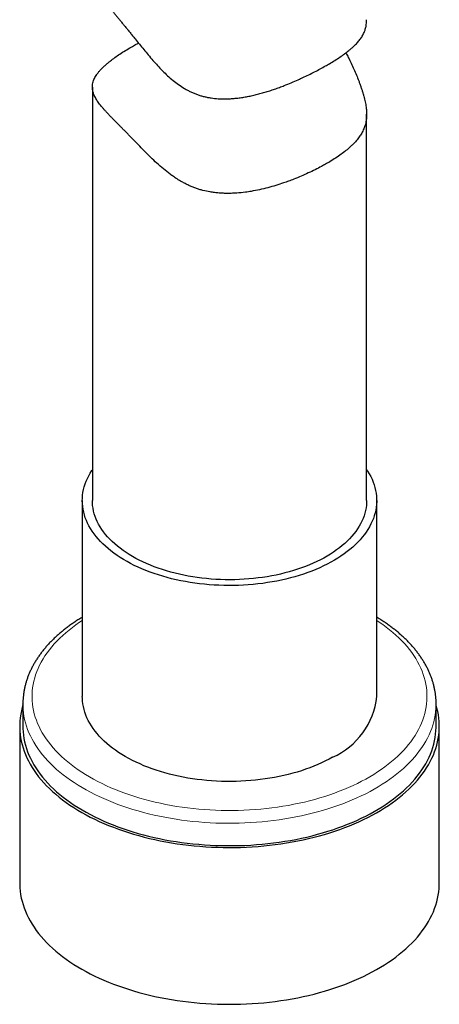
# Model space of a CAD drawing. Header units: millimetres. Extents: x 8 to 1267, y 12 to 1009.
# Tile 44 of 72: x 1201 to 1224, y 178 to 232. Entities that reach past the tile are written whole.
import ezdxf

# ---------------------------------------------------------------- set-up
doc = ezdxf.new("R2010")
doc.units = ezdxf.units.MM

msp = doc.modelspace()

# ---------------------------------------------------------------- linework, layer by layer
at = {"color": 7, "linetype": 'Continuous', "lineweight": 30}
for p, q in [((1204.62, 228.589), (1204.62, 205.978)), ((1219.62, 205.978), (1219.62, 227.102)), ((1204.07, 205.978), (1204.07, 195.262)), ((1220.17, 195.262), (1220.17, 205.978)), ((1200.82, 194.854), (1200.82, 193.629)), ((1200.82, 194.851), (1200.82, 194.854)), ((1223.42, 193.629), (1223.42, 194.854)), ((1200.645, 193.629), (1200.645, 185.055)), ((1223.595, 185.055), (1223.595, 193.629))]:
    msp.add_line(p, q, dxfattribs=at)
at = {"color": 7, "linetype": 'Continuous', "lineweight": 30, "flags": 128}
for points in [[(1219.62, 207.666), (1219.676, 207.581), (1219.764, 207.435), (1219.844, 207.288), (1219.915, 207.139), (1219.978, 206.988), (1220.032, 206.837), (1220.077, 206.685), (1220.113, 206.532), (1220.141, 206.378), (1220.159, 206.224), (1220.169, 206.07), (1220.17, 205.915), (1220.162, 205.761), (1220.145, 205.606), (1220.119, 205.453), (1220.084, 205.3), (1220.041, 205.147), (1219.989, 204.996), (1219.928, 204.845), (1219.858, 204.696), (1219.78, 204.548), (1219.694, 204.402), (1219.599, 204.258), (1219.496, 204.115), (1219.384, 203.975), (1219.265, 203.836), (1219.138, 203.7), (1219.003, 203.567), (1218.86, 203.436), (1218.71, 203.308), (1218.553, 203.183), (1218.388, 203.062), (1218.217, 202.943), (1218.039, 202.828), (1217.854, 202.716), (1217.663, 202.608), (1217.466, 202.503), (1217.263, 202.402), (1217.054, 202.306), (1216.84, 202.213), (1216.621, 202.125), (1216.396, 202.04), (1216.167, 201.96), (1215.934, 201.885), (1215.696, 201.814), (1215.454, 201.748), (1215.209, 201.686), (1214.96, 201.629), (1214.708, 201.577), (1214.454, 201.53), (1214.196, 201.488), (1213.936, 201.45), (1213.675, 201.418), (1213.411, 201.391), (1213.147, 201.368), (1212.881, 201.351), (1212.614, 201.339), (1212.347, 201.332), (1212.079, 201.331), (1211.811, 201.334), (1211.544, 201.342), (1211.278, 201.356), (1211.012, 201.375), (1210.748, 201.399), (1210.485, 201.427), (1210.224, 201.461), (1209.965, 201.5), (1209.708, 201.544), (1209.454, 201.593), (1209.203, 201.646), (1208.955, 201.705), (1208.711, 201.768), (1208.471, 201.836), (1208.234, 201.908), (1208.002, 201.985), (1207.774, 202.066), (1207.551, 202.152), (1207.334, 202.241), (1207.121, 202.335), (1206.914, 202.433), (1206.713, 202.535), (1206.518, 202.641), (1206.329, 202.75), (1206.146, 202.863), (1205.97, 202.979), (1205.801, 203.099), (1205.639, 203.222), (1205.484, 203.348), (1205.336, 203.477), (1205.196, 203.608), (1205.063, 203.742), (1204.938, 203.879), (1204.821, 204.018), (1204.712, 204.159), (1204.612, 204.302), (1204.52, 204.447), (1204.436, 204.594), (1204.36, 204.742), (1204.293, 204.892), (1204.235, 205.042), (1204.186, 205.194), (1204.145, 205.347), (1204.113, 205.5), (1204.09, 205.654), (1204.076, 205.809), (1204.07, 205.963), (1204.074, 206.117), (1204.087, 206.272), (1204.108, 206.426), (1204.138, 206.579), (1204.177, 206.732), (1204.225, 206.884), (1204.282, 207.035), (1204.347, 207.185), (1204.421, 207.333), (1204.503, 207.48), (1204.594, 207.626), (1204.62, 207.666)], [(1219.62, 205.978), (1219.619, 205.882), (1219.608, 205.733), (1219.59, 205.585), (1219.562, 205.437), (1219.525, 205.29), (1219.48, 205.144), (1219.426, 204.998), (1219.363, 204.854), (1219.292, 204.711), (1219.213, 204.57), (1219.125, 204.43), (1219.029, 204.292), (1218.924, 204.156), (1218.812, 204.022), (1218.692, 203.891), (1218.564, 203.762), (1218.428, 203.636), (1218.285, 203.512), (1218.135, 203.391), (1217.978, 203.274), (1217.814, 203.159), (1217.643, 203.048), (1217.465, 202.94), (1217.281, 202.836), (1217.092, 202.736), (1216.896, 202.639), (1216.695, 202.546), (1216.488, 202.458), (1216.276, 202.373), (1216.059, 202.293), (1215.838, 202.217), (1215.612, 202.146), (1215.382, 202.079), (1215.148, 202.017), (1214.911, 201.959), (1214.67, 201.906), (1214.427, 201.858), (1214.18, 201.815), (1213.932, 201.776), (1213.681, 201.743), (1213.428, 201.714), (1213.174, 201.691), (1212.918, 201.673), (1212.662, 201.659), (1212.405, 201.651), (1212.147, 201.648), (1211.89, 201.65), (1211.632, 201.657), (1211.376, 201.669), (1211.12, 201.687), (1210.866, 201.709), (1210.612, 201.736), (1210.361, 201.769), (1210.112, 201.806), (1209.865, 201.848), (1209.621, 201.896), (1209.38, 201.947), (1209.142, 202.004), (1208.907, 202.066), (1208.676, 202.132), (1208.45, 202.202), (1208.227, 202.277), (1208.009, 202.356), (1207.797, 202.44), (1207.589, 202.528), (1207.386, 202.62), (1207.189, 202.715), (1206.998, 202.815), (1206.813, 202.918), (1206.634, 203.025), (1206.462, 203.136), (1206.297, 203.25), (1206.138, 203.367), (1205.986, 203.487), (1205.841, 203.61), (1205.704, 203.736), (1205.575, 203.864), (1205.453, 203.995), (1205.339, 204.128), (1205.233, 204.264), (1205.135, 204.401), (1205.046, 204.541), (1204.964, 204.682), (1204.891, 204.824), (1204.827, 204.968), (1204.771, 205.113), (1204.724, 205.259), (1204.686, 205.406), (1204.656, 205.554), (1204.636, 205.702), (1204.624, 205.851), (1204.62, 205.978)], [(1217.759, 191.946), (1217.565, 191.839), (1217.365, 191.737), (1217.159, 191.638), (1216.948, 191.543), (1216.731, 191.453), (1216.509, 191.366), (1216.283, 191.284), (1216.051, 191.207), (1215.816, 191.133), (1215.576, 191.065), (1215.332, 191.001), (1215.085, 190.942), (1214.835, 190.887), (1214.581, 190.837), (1214.325, 190.793), (1214.067, 190.753), (1213.806, 190.718), (1213.543, 190.688), (1213.279, 190.663), (1213.014, 190.644), (1212.747, 190.629), (1212.48, 190.62), (1212.213, 190.615), (1211.945, 190.616), (1211.678, 190.622), (1211.411, 190.633), (1211.145, 190.649), (1210.88, 190.67), (1210.616, 190.697), (1210.354, 190.728), (1210.094, 190.765), (1209.836, 190.806), (1209.581, 190.852), (1209.328, 190.903), (1209.079, 190.959), (1208.833, 191.02), (1208.59, 191.086), (1208.352, 191.156), (1208.117, 191.23), (1207.888, 191.309), (1207.662, 191.393), (1207.442, 191.48), (1207.227, 191.572), (1207.017, 191.668), (1206.813, 191.768), (1206.615, 191.872), (1206.423, 191.979), (1206.237, 192.091), (1206.057, 192.205), (1205.885, 192.323), (1205.719, 192.444), (1205.56, 192.569), (1205.409, 192.696), (1205.265, 192.826), (1205.128, 192.959), (1205, 193.095), (1204.879, 193.233), (1204.766, 193.373), (1204.661, 193.515), (1204.565, 193.659), (1204.477, 193.805), (1204.397, 193.952), (1204.326, 194.101), (1204.263, 194.251), (1204.209, 194.403), (1204.164, 194.555), (1204.128, 194.708), (1204.1, 194.862), (1204.082, 195.016), (1204.072, 195.17), (1204.07, 195.262)], [(1200.82, 194.782), (1200.783, 194.653), (1200.739, 194.471), (1200.702, 194.288), (1200.675, 194.105), (1200.657, 193.921), (1200.647, 193.737), (1200.646, 193.553), (1200.654, 193.369), (1200.671, 193.185), (1200.697, 193.001), (1200.732, 192.818), (1200.775, 192.636), (1200.827, 192.454), (1200.888, 192.273), (1200.958, 192.093), (1201.036, 191.915), (1201.123, 191.738), (1201.218, 191.562), (1201.322, 191.388), (1201.434, 191.215), (1201.555, 191.045), (1201.683, 190.876), (1201.82, 190.71), (1201.964, 190.546), (1202.117, 190.384), (1202.277, 190.225), (1202.445, 190.068), (1202.62, 189.914), (1202.802, 189.763), (1202.992, 189.615), (1203.189, 189.47), (1203.393, 189.328), (1203.603, 189.19), (1203.82, 189.055), (1204.044, 188.923), (1204.273, 188.796), (1204.509, 188.672), (1204.751, 188.551), (1204.998, 188.435), (1205.251, 188.323), (1205.509, 188.215), (1205.772, 188.111), (1206.041, 188.011), (1206.314, 187.915), (1206.591, 187.824), (1206.873, 187.738), (1207.158, 187.656), (1207.448, 187.579), (1207.741, 187.506), (1208.037, 187.438), (1208.337, 187.375), (1208.64, 187.317), (1208.945, 187.263), (1209.253, 187.215), (1209.563, 187.171), (1209.875, 187.133), (1210.188, 187.099), (1210.504, 187.071), (1210.82, 187.047), (1211.137, 187.029), (1211.456, 187.016), (1211.774, 187.008), (1212.093, 187.005), (1212.412, 187.007), (1212.731, 187.014), (1213.049, 187.026), (1213.367, 187.044), (1213.684, 187.066), (1213.999, 187.094), (1214.313, 187.127), (1214.625, 187.164), (1214.936, 187.207), (1215.244, 187.255), (1215.549, 187.307), (1215.852, 187.365), (1216.153, 187.427), (1216.45, 187.494), (1216.744, 187.566), (1217.034, 187.643), (1217.32, 187.724), (1217.602, 187.809), (1217.88, 187.9), (1218.154, 187.994), (1218.423, 188.093), (1218.687, 188.197), (1218.946, 188.304), (1219.2, 188.416), (1219.448, 188.531), (1219.691, 188.651), (1219.928, 188.774), (1220.159, 188.901), (1220.383, 189.032), (1220.601, 189.167), (1220.813, 189.304), (1221.018, 189.446), (1221.216, 189.59), (1221.407, 189.738), (1221.591, 189.888), (1221.767, 190.042), (1221.936, 190.198), (1222.097, 190.357), (1222.251, 190.518), (1222.397, 190.682), (1222.535, 190.848), (1222.665, 191.016), (1222.787, 191.186), (1222.9, 191.358), (1223.005, 191.532), (1223.102, 191.708), (1223.19, 191.885), (1223.27, 192.063), (1223.341, 192.242), (1223.404, 192.423), (1223.457, 192.605), (1223.502, 192.787), (1223.538, 192.97), (1223.566, 193.153), (1223.584, 193.337), (1223.594, 193.521), (1223.595, 193.705), (1223.587, 193.89), (1223.57, 194.073), (1223.544, 194.257), (1223.509, 194.44), (1223.466, 194.623), (1223.42, 194.782)], [(1200.82, 193.629), (1200.822, 193.507), (1200.833, 193.324), (1200.852, 193.141), (1200.88, 192.959), (1200.917, 192.777), (1200.963, 192.596), (1201.018, 192.416), (1201.081, 192.237), (1201.153, 192.059), (1201.233, 191.882), (1201.323, 191.706), (1201.42, 191.532), (1201.526, 191.36), (1201.641, 191.189), (1201.763, 191.02), (1201.894, 190.854), (1202.033, 190.689), (1202.18, 190.527), (1202.335, 190.367), (1202.497, 190.21), (1202.667, 190.056), (1202.844, 189.904), (1203.029, 189.755), (1203.221, 189.609), (1203.419, 189.467), (1203.625, 189.328), (1203.837, 189.192), (1204.056, 189.059), (1204.281, 188.931), (1204.513, 188.806), (1204.75, 188.684), (1204.993, 188.567), (1205.242, 188.454), (1205.496, 188.344), (1205.755, 188.239), (1206.02, 188.138), (1206.289, 188.042), (1206.563, 187.949), (1206.841, 187.862), (1207.123, 187.778), (1207.409, 187.7), (1207.699, 187.626), (1207.992, 187.557), (1208.289, 187.492), (1208.589, 187.432), (1208.891, 187.378), (1209.196, 187.328), (1209.503, 187.283), (1209.813, 187.243), (1210.124, 187.208), (1210.437, 187.179), (1210.751, 187.154), (1211.066, 187.134), (1211.382, 187.12), (1211.698, 187.11), (1212.015, 187.106), (1212.332, 187.107), (1212.649, 187.113), (1212.965, 187.124), (1213.281, 187.14), (1213.596, 187.162), (1213.909, 187.188), (1214.222, 187.219), (1214.532, 187.256), (1214.841, 187.298), (1215.147, 187.344), (1215.452, 187.396), (1215.753, 187.452), (1216.052, 187.513), (1216.347, 187.579), (1216.64, 187.65), (1216.928, 187.726), (1217.213, 187.806), (1217.494, 187.891), (1217.771, 187.98), (1218.043, 188.073), (1218.311, 188.172), (1218.573, 188.274), (1218.831, 188.381), (1219.083, 188.491), (1219.33, 188.606), (1219.571, 188.725), (1219.807, 188.847), (1220.036, 188.974), (1220.259, 189.104), (1220.476, 189.237), (1220.686, 189.374), (1220.889, 189.514), (1221.086, 189.658), (1221.275, 189.805), (1221.457, 189.955), (1221.632, 190.107), (1221.799, 190.263), (1221.959, 190.421), (1222.111, 190.581), (1222.255, 190.744), (1222.391, 190.909), (1222.52, 191.077), (1222.639, 191.246), (1222.751, 191.417), (1222.854, 191.59), (1222.949, 191.765), (1223.036, 191.941), (1223.113, 192.118), (1223.182, 192.297), (1223.243, 192.476), (1223.294, 192.657), (1223.337, 192.838), (1223.371, 193.02), (1223.396, 193.203), (1223.413, 193.385), (1223.42, 193.568), (1223.42, 193.629)], [(1200.645, 185.055), (1200.646, 184.979), (1200.654, 184.795), (1200.671, 184.611), (1200.697, 184.427), (1200.732, 184.244), (1200.775, 184.062), (1200.827, 183.88), (1200.888, 183.699), (1200.958, 183.52), (1201.036, 183.341), (1201.123, 183.164), (1201.218, 182.988), (1201.322, 182.814), (1201.434, 182.642), (1201.555, 182.471), (1201.683, 182.303), (1201.82, 182.136), (1201.964, 181.972), (1202.117, 181.81), (1202.277, 181.651), (1202.445, 181.494), (1202.62, 181.34), (1202.802, 181.189), (1202.992, 181.041), (1203.189, 180.896), (1203.393, 180.755), (1203.603, 180.616), (1203.82, 180.481), (1204.044, 180.35), (1204.273, 180.222), (1204.509, 180.098), (1204.751, 179.978), (1204.998, 179.861), (1205.251, 179.749), (1205.509, 179.641), (1205.772, 179.537), (1206.041, 179.437), (1206.314, 179.342), (1206.591, 179.251), (1206.873, 179.164), (1207.158, 179.082), (1207.448, 179.005), (1207.741, 178.932), (1208.037, 178.865), (1208.337, 178.801), (1208.64, 178.743), (1208.945, 178.69), (1209.253, 178.641), (1209.563, 178.598), (1209.875, 178.559), (1210.188, 178.526), (1210.504, 178.497), (1210.82, 178.474), (1211.137, 178.455), (1211.456, 178.442), (1211.774, 178.434), (1212.093, 178.431), (1212.412, 178.433), (1212.731, 178.44), (1213.049, 178.453), (1213.367, 178.47), (1213.684, 178.493), (1213.999, 178.52), (1214.313, 178.553), (1214.625, 178.591), (1214.936, 178.633), (1215.244, 178.681), (1215.549, 178.734), (1215.852, 178.791), (1216.153, 178.853), (1216.45, 178.921), (1216.744, 178.992), (1217.034, 179.069), (1217.32, 179.15), (1217.602, 179.236), (1217.88, 179.326), (1218.154, 179.421), (1218.423, 179.52), (1218.687, 179.623), (1218.946, 179.73), (1219.2, 179.842), (1219.448, 179.958), (1219.691, 180.077), (1219.928, 180.201), (1220.159, 180.328), (1220.383, 180.459), (1220.601, 180.593), (1220.813, 180.731), (1221.018, 180.872), (1221.216, 181.016), (1221.407, 181.164), (1221.591, 181.314), (1221.767, 181.468), (1221.936, 181.624), (1222.097, 181.783), (1222.251, 181.944), (1222.397, 182.108), (1222.535, 182.274), (1222.665, 182.442), (1222.787, 182.612), (1222.9, 182.785), (1223.005, 182.958), (1223.102, 183.134), (1223.19, 183.311), (1223.27, 183.489), (1223.341, 183.669), (1223.404, 183.849), (1223.457, 184.031), (1223.502, 184.213), (1223.538, 184.396), (1223.566, 184.58), (1223.584, 184.764), (1223.594, 184.948), (1223.595, 185.055)]]:
    msp.add_lwpolyline(points, dxfattribs=at)
at = {"color": 252, "linetype": 'Continuous', "lineweight": 0, "flags": 128}
for points in [[(1204.07, 199.418), (1203.921, 199.32), (1203.722, 199.182), (1203.531, 199.042), (1203.347, 198.898), (1203.17, 198.751), (1203, 198.601), (1202.838, 198.449), (1202.683, 198.294), (1202.536, 198.136), (1202.398, 197.976), (1202.267, 197.814), (1202.144, 197.65), (1202.029, 197.484), (1201.923, 197.316), (1201.825, 197.146), (1201.736, 196.975), (1201.655, 196.802), (1201.583, 196.628), (1201.519, 196.453), (1201.465, 196.277), (1201.418, 196.1), (1201.381, 195.923), (1201.353, 195.745), (1201.333, 195.566), (1201.323, 195.387), (1201.321, 195.208), (1201.328, 195.03), (1201.344, 194.851), (1201.369, 194.673), (1201.403, 194.495), (1201.445, 194.318), (1201.496, 194.141), (1201.556, 193.966), (1201.625, 193.791), (1201.703, 193.618), (1201.789, 193.446), (1201.883, 193.276), (1201.986, 193.107), (1202.097, 192.94), (1202.217, 192.775), (1202.344, 192.612), (1202.48, 192.452), (1202.624, 192.293), (1202.775, 192.137), (1202.934, 191.983), (1203.101, 191.833), (1203.275, 191.685), (1203.457, 191.54), (1203.645, 191.398), (1203.841, 191.259), (1204.043, 191.124), (1204.252, 190.992), (1204.467, 190.863), (1204.689, 190.738), (1204.917, 190.617), (1205.151, 190.499), (1205.39, 190.386), (1205.635, 190.277), (1205.886, 190.171), (1206.141, 190.07), (1206.402, 189.973), (1206.667, 189.881), (1206.937, 189.793), (1207.211, 189.709), (1207.489, 189.63), (1207.77, 189.556), (1208.056, 189.486), (1208.344, 189.421), (1208.636, 189.361), (1208.931, 189.306), (1209.228, 189.255), (1209.528, 189.21), (1209.83, 189.169), (1210.133, 189.134), (1210.439, 189.103), (1210.745, 189.078), (1211.053, 189.058), (1211.362, 189.043), (1211.671, 189.033), (1211.981, 189.028), (1212.291, 189.028), (1212.601, 189.034), (1212.91, 189.044), (1213.219, 189.06), (1213.526, 189.08), (1213.833, 189.106), (1214.138, 189.137), (1214.442, 189.173), (1214.743, 189.214), (1215.043, 189.26), (1215.34, 189.311), (1215.634, 189.367), (1215.926, 189.427), (1216.214, 189.493), (1216.499, 189.563), (1216.781, 189.638), (1217.058, 189.717), (1217.332, 189.801), (1217.601, 189.89), (1217.866, 189.983), (1218.126, 190.08), (1218.381, 190.182), (1218.63, 190.287), (1218.875, 190.397), (1219.114, 190.511), (1219.347, 190.629), (1219.574, 190.75), (1219.796, 190.876), (1220.01, 191.005), (1220.219, 191.137), (1220.42, 191.273), (1220.615, 191.412), (1220.803, 191.554), (1220.984, 191.7), (1221.157, 191.848), (1221.323, 191.999), (1221.481, 192.153), (1221.632, 192.309), (1221.775, 192.468), (1221.91, 192.629), (1222.037, 192.792), (1222.155, 192.957), (1222.266, 193.124), (1222.368, 193.293), (1222.461, 193.464), (1222.546, 193.636), (1222.623, 193.809), (1222.691, 193.983), (1222.75, 194.159), (1222.8, 194.335), (1222.842, 194.513), (1222.875, 194.691), (1222.899, 194.869), (1222.914, 195.048), (1222.92, 195.226), (1222.918, 195.405), (1222.906, 195.584), (1222.886, 195.763), (1222.856, 195.941), (1222.818, 196.118), (1222.771, 196.295), (1222.716, 196.471), (1222.651, 196.646), (1222.578, 196.82), (1222.496, 196.992), (1222.406, 197.163), (1222.307, 197.333), (1222.2, 197.501), (1222.085, 197.667), (1221.961, 197.831), (1221.83, 197.993), (1221.69, 198.152), (1221.542, 198.31), (1221.387, 198.464), (1221.224, 198.616), (1221.054, 198.766), (1220.876, 198.912), (1220.691, 199.056), (1220.499, 199.196), (1220.3, 199.333), (1220.17, 199.418)], [(1223.42, 194.855), (1223.42, 194.793), (1223.413, 194.61), (1223.396, 194.427), (1223.371, 194.245), (1223.337, 194.063), (1223.294, 193.882), (1223.243, 193.701), (1223.182, 193.522), (1223.113, 193.343), (1223.036, 193.166), (1222.949, 192.99), (1222.854, 192.815), (1222.751, 192.642), (1222.639, 192.471), (1222.52, 192.301), (1222.391, 192.134), (1222.255, 191.969), (1222.111, 191.806), (1221.959, 191.645), (1221.799, 191.487), (1221.632, 191.332), (1221.457, 191.179), (1221.275, 191.03), (1221.086, 190.883), (1220.889, 190.739), (1220.686, 190.599), (1220.476, 190.462), (1220.259, 190.328), (1220.036, 190.198), (1219.807, 190.072), (1219.571, 189.949), (1219.33, 189.831), (1219.083, 189.716), (1218.831, 189.605), (1218.573, 189.499), (1218.311, 189.396), (1218.043, 189.298), (1217.771, 189.205), (1217.494, 189.115), (1217.213, 189.031), (1216.928, 188.95), (1216.64, 188.875), (1216.347, 188.804), (1216.052, 188.738), (1215.753, 188.677), (1215.452, 188.62), (1215.147, 188.569), (1214.841, 188.522), (1214.532, 188.481), (1214.222, 188.444), (1213.909, 188.413), (1213.596, 188.386), (1213.281, 188.365), (1212.965, 188.349), (1212.649, 188.338), (1212.332, 188.332), (1212.015, 188.331), (1211.698, 188.335), (1211.382, 188.344), (1211.066, 188.359), (1210.751, 188.379), (1210.437, 188.403), (1210.124, 188.433), (1209.813, 188.468), (1209.503, 188.508), (1209.196, 188.553), (1208.891, 188.603), (1208.589, 188.657), (1208.289, 188.717), (1207.992, 188.781), (1207.699, 188.851), (1207.409, 188.925), (1207.123, 189.003), (1206.841, 189.086), (1206.563, 189.174), (1206.289, 189.266), (1206.02, 189.363), (1205.755, 189.464), (1205.496, 189.569), (1205.242, 189.678), (1204.993, 189.792), (1204.75, 189.909), (1204.513, 190.03), (1204.281, 190.156), (1204.056, 190.284), (1203.837, 190.417), (1203.625, 190.553), (1203.419, 190.692), (1203.221, 190.834), (1203.029, 190.98), (1202.844, 191.129), (1202.667, 191.28), (1202.497, 191.435), (1202.335, 191.592), (1202.18, 191.752), (1202.033, 191.914), (1201.894, 192.078), (1201.763, 192.245), (1201.641, 192.414), (1201.526, 192.584), (1201.42, 192.757), (1201.323, 192.931), (1201.233, 193.106), (1201.153, 193.283), (1201.081, 193.462), (1201.018, 193.641), (1200.963, 193.821), (1200.917, 194.002), (1200.88, 194.184), (1200.852, 194.366), (1200.833, 194.549), (1200.822, 194.732), (1200.82, 194.851)]]:
    msp.add_lwpolyline(points, dxfattribs=at)
at = {"color": 7, "linetype": 'Continuous', "lineweight": 30}
msp.add_arc((1216.115, 195.675), 4.076, 293.7865, 354.1803, dxfattribs=at)
for points, knots in [([(1204.622, 234.948), (1204.622, 234.92), (1204.621, 234.845), (1204.637, 234.693), (1204.677, 234.49), (1204.74, 234.293), (1204.807, 234.131), (1204.864, 234.007), (1204.93, 233.88), (1205.012, 233.734), (1205.125, 233.551), (1205.251, 233.366), (1205.373, 233.196), (1205.471, 233.065), (1205.574, 232.93), (1205.683, 232.791), (1205.797, 232.648), (1205.915, 232.503), (1206.035, 232.355), (1206.159, 232.205), (1206.285, 232.052), (1206.415, 231.894), (1206.548, 231.733), (1206.683, 231.567), (1206.82, 231.398), (1206.99, 231.187), (1207.193, 230.933), (1207.432, 230.638), (1207.676, 230.342), (1207.926, 230.049), (1208.185, 229.761), (1208.453, 229.479), (1208.734, 229.208), (1209.027, 228.953), (1209.333, 228.717), (1209.602, 228.541), (1209.827, 228.413), (1210.002, 228.325), (1210.182, 228.245), (1210.364, 228.176), (1210.548, 228.116), (1210.734, 228.066), (1210.922, 228.025), (1211.178, 227.981), (1211.504, 227.947), (1211.856, 227.938), (1212.168, 227.949), (1212.438, 227.971), (1212.708, 228.003), (1212.978, 228.046), (1213.247, 228.098), (1213.516, 228.159), (1213.784, 228.227), (1214.052, 228.303), (1214.319, 228.386), (1214.587, 228.476), (1214.851, 228.57), (1215.157, 228.687), (1215.503, 228.826), (1215.841, 228.973), (1216.159, 229.119), (1216.459, 229.262), (1216.776, 229.422), (1217.084, 229.583), (1217.277, 229.691), (1217.374, 229.745)], [0, 0, 0, 0, 0.009405, 0.026395, 0.052124, 0.077965, 0.091071, 0.104178, 0.117355, 0.130531, 0.148299, 0.171596, 0.183315, 0.195034, 0.206909, 0.218784, 0.23075, 0.242715, 0.254381, 0.266047, 0.27781, 0.289573, 0.301535, 0.313497, 0.325556, 0.337616, 0.358115, 0.378712, 0.399346, 0.420153, 0.440982, 0.461972, 0.482996, 0.504102, 0.524734, 0.545476, 0.556004, 0.566531, 0.577168, 0.587804, 0.598137, 0.60847, 0.618898, 0.629327, 0.65052, 0.671855, 0.686408, 0.700962, 0.715629, 0.730296, 0.745155, 0.760014, 0.774956, 0.789897, 0.805241, 0.820584, 0.836012, 0.85144, 0.874831, 0.898304, 0.914072, 0.935406, 0.956812, 0.978367, 1, 1, 1, 1]), ([(1217.374, 229.745), (1217.444, 229.786), (1217.62, 229.886), (1217.884, 230.047), (1218.164, 230.228), (1218.423, 230.409), (1218.633, 230.57), (1218.8, 230.71), (1218.952, 230.848), (1219.107, 231.005), (1219.258, 231.186), (1219.383, 231.372), (1219.473, 231.545), (1219.542, 231.723), (1219.591, 231.907), (1219.614, 232.092), (1219.621, 232.216), (1219.62, 232.265), (1219.62, 232.273)], [0, 0, 0, 0, 0.049506, 0.12449, 0.199814, 0.276156, 0.352831, 0.404439, 0.453942, 0.528761, 0.603842, 0.679711, 0.755851, 0.80701, 0.881004, 0.955325, 0.99289, 1, 1, 1, 1]), ([(1217.374, 224.372), (1217.301, 224.331), (1217.117, 224.228), (1216.804, 224.066), (1216.433, 223.888), (1216.043, 223.714), (1215.681, 223.566), (1215.357, 223.444), (1215.031, 223.328), (1214.652, 223.205), (1214.214, 223.08), (1213.766, 222.972), (1213.358, 222.892), (1212.942, 222.829), (1212.598, 222.794), (1212.278, 222.776), (1212.036, 222.772), (1211.793, 222.776), (1211.549, 222.79), (1211.305, 222.814), (1211.009, 222.858), (1210.729, 222.917), (1210.467, 222.991), (1210.271, 223.056), (1210.078, 223.129), (1209.887, 223.213), (1209.699, 223.305), (1209.486, 223.421), (1209.272, 223.55), (1209.058, 223.693), (1208.807, 223.875), (1208.501, 224.117), (1208.148, 224.427), (1207.844, 224.714), (1207.558, 224.997), (1207.288, 225.273), (1207.045, 225.525), (1206.854, 225.724), (1206.71, 225.871), (1206.569, 226.016), (1206.43, 226.157), (1206.295, 226.293), (1206.164, 226.424), (1206.036, 226.552), (1205.912, 226.678), (1205.792, 226.799), (1205.675, 226.918), (1205.564, 227.033), (1205.455, 227.149), (1205.347, 227.265), (1205.244, 227.381), (1205.148, 227.493), (1205.059, 227.602), (1204.978, 227.707), (1204.905, 227.811), (1204.84, 227.911), (1204.779, 228.018), (1204.713, 228.15), (1204.656, 228.307), (1204.621, 228.481), (1204.617, 228.653), (1204.641, 228.806), (1204.682, 228.94), (1204.731, 229.055), (1204.792, 229.169), (1204.867, 229.285), (1204.956, 229.404), (1205.06, 229.525), (1205.178, 229.648), (1205.311, 229.774), (1205.454, 229.899), (1205.631, 230.042), (1205.848, 230.205), (1206.121, 230.393), (1206.421, 230.584), (1206.711, 230.758), (1206.954, 230.896), (1207.089, 230.969), (1207.142, 230.998)], [0, 0, 0, 0, 0.01235, 0.031046, 0.049821, 0.068837, 0.087933, 0.100782, 0.113132, 0.131806, 0.15055, 0.169506, 0.188537, 0.201333, 0.2208, 0.230586, 0.240372, 0.250277, 0.260181, 0.27016, 0.280139, 0.296661, 0.304984, 0.313307, 0.321764, 0.33022, 0.338745, 0.347269, 0.359738, 0.369177, 0.378616, 0.39757, 0.416705, 0.435884, 0.448748, 0.466173, 0.483659, 0.4925, 0.50134, 0.510257, 0.519175, 0.527913, 0.536652, 0.545472, 0.554291, 0.56327, 0.572249, 0.581302, 0.590356, 0.60051, 0.610665, 0.6209, 0.631134, 0.641511, 0.651888, 0.662326, 0.672764, 0.685906, 0.705794, 0.725761, 0.745967, 0.76625, 0.77989, 0.793125, 0.806406, 0.81971, 0.833193, 0.846702, 0.860398, 0.874124, 0.88791, 0.900542, 0.919688, 0.938924, 0.958451, 0.978079, 0.991312, 1, 1, 1, 1]), ([(1218.483, 230.458), (1218.528, 230.375), (1218.631, 230.187), (1218.778, 229.89), (1218.926, 229.568), (1219.064, 229.247), (1219.171, 228.976), (1219.252, 228.756), (1219.313, 228.584), (1219.369, 228.415), (1219.42, 228.25), (1219.467, 228.089), (1219.508, 227.931), (1219.543, 227.779), (1219.571, 227.632), (1219.593, 227.492), (1219.614, 227.314), (1219.625, 227.099), (1219.612, 226.856), (1219.577, 226.647), (1219.522, 226.442), (1219.444, 226.24), (1219.328, 226.02), (1219.182, 225.805), (1219.027, 225.617), (1218.873, 225.455), (1218.705, 225.294), (1218.492, 225.113), (1218.225, 224.909), (1217.93, 224.707), (1217.644, 224.527), (1217.452, 224.416), (1217.374, 224.372)], [0, 0, 0, 0, 0.028642, 0.064887, 0.101523, 0.138249, 0.175185, 0.195886, 0.216587, 0.237453, 0.258318, 0.279559, 0.3008, 0.32223, 0.34366, 0.364328, 0.384997, 0.426581, 0.468617, 0.510847, 0.540476, 0.585309, 0.630323, 0.675874, 0.721605, 0.752359, 0.782678, 0.828585, 0.87469, 0.921423, 0.968377, 1, 1, 1, 1]), ([(1204.07, 199.598), (1204.041, 199.581), (1203.939, 199.52), (1203.773, 199.414), (1203.571, 199.28), (1203.376, 199.142), (1203.187, 199.001), (1203.004, 198.857), (1202.828, 198.71), (1202.658, 198.559), (1202.495, 198.406), (1202.339, 198.251), (1202.19, 198.092), (1202.048, 197.931), (1201.914, 197.768), (1201.787, 197.603), (1201.667, 197.435), (1201.555, 197.266), (1201.451, 197.095), (1201.355, 196.922), (1201.266, 196.748), (1201.186, 196.572), (1201.113, 196.395), (1201.049, 196.218), (1200.992, 196.039), (1200.943, 195.86), (1200.903, 195.68), (1200.87, 195.5), (1200.845, 195.319), (1200.829, 195.138), (1200.821, 194.982), (1200.821, 194.886), (1200.821, 194.85)], [0, 0, 0, 0, 0.014728, 0.049788, 0.08485, 0.119911, 0.154966, 0.190013, 0.225046, 0.260059, 0.295048, 0.330004, 0.364922, 0.399794, 0.434611, 0.469365, 0.50405, 0.538656, 0.573177, 0.607606, 0.641939, 0.676172, 0.710303, 0.744333, 0.778265, 0.812102, 0.845852, 0.879525, 0.91313, 0.946682, 0.980194, 1, 1, 1, 1]), ([(1223.42, 194.855), (1223.42, 194.899), (1223.419, 195.003), (1223.41, 195.168), (1223.392, 195.348), (1223.366, 195.528), (1223.332, 195.708), (1223.291, 195.887), (1223.241, 196.065), (1223.184, 196.242), (1223.119, 196.419), (1223.045, 196.594), (1222.964, 196.768), (1222.876, 196.941), (1222.779, 197.112), (1222.675, 197.282), (1222.563, 197.451), (1222.443, 197.617), (1222.317, 197.781), (1222.182, 197.943), (1222.041, 198.103), (1221.892, 198.261), (1221.736, 198.416), (1221.573, 198.568), (1221.403, 198.718), (1221.227, 198.865), (1221.044, 199.008), (1220.855, 199.149), (1220.66, 199.286), (1220.458, 199.42), (1220.295, 199.524), (1220.197, 199.583), (1220.17, 199.598)], [0, 0, 0, 0, 0.02456, 0.058065, 0.091575, 0.125109, 0.15868, 0.192303, 0.22599, 0.259753, 0.2936, 0.327538, 0.361572, 0.395705, 0.429936, 0.464265, 0.498688, 0.533201, 0.567797, 0.60247, 0.637212, 0.672017, 0.706875, 0.74178, 0.776723, 0.8117, 0.846701, 0.881723, 0.91676, 0.951807, 0.98686, 1, 1, 1, 1])]:
    msp.add_open_spline(points, degree=3, knots=knots, dxfattribs=at)

doc.saveas('drawing.dxf')
